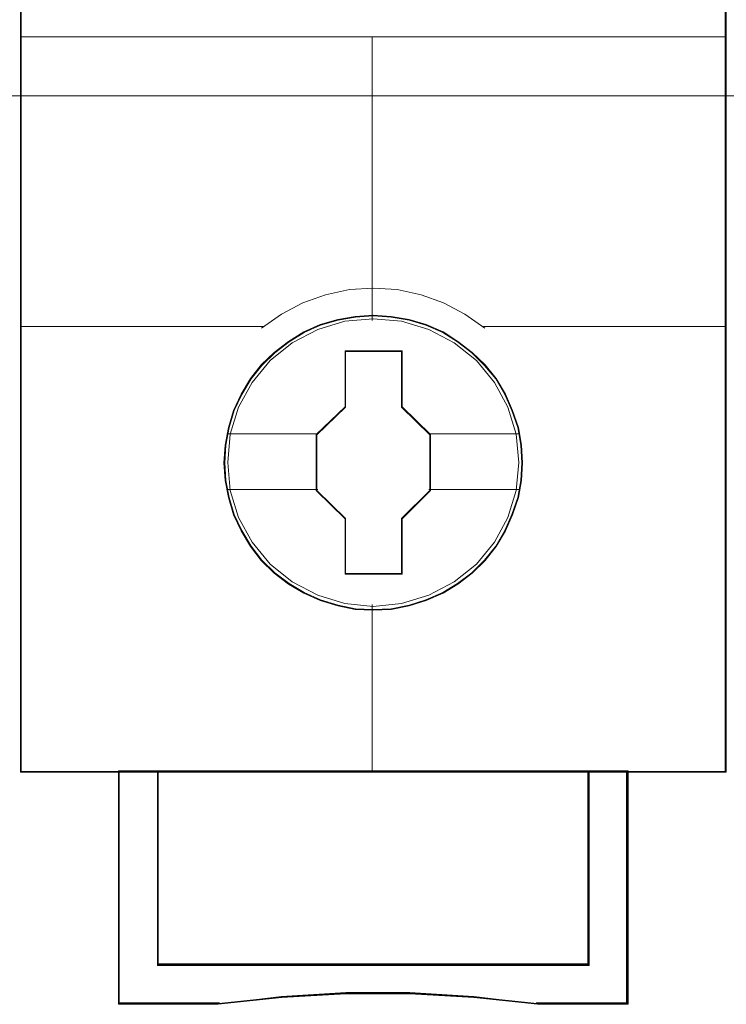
# Model space of a CAD drawing. Header units: millimetres. Extents: x 12819 to 17524, y -4386 to -1138.
# Tile 77 of 94: x 13091.54 to 13093.34, y -4203.69 to -4201.18. Entities that reach past the tile are written whole.
import ezdxf

# ---------------------------------------------------------------- set-up
doc = ezdxf.new("R2010")
doc.units = ezdxf.units.MM
doc.layers.get('0').update_dxf_attribs({"lineweight": 15})
doc.layers.add('45', color=7, linetype='Continuous', lineweight=15)
doc.layers.add('50', color=7, linetype='Continuous', lineweight=15)

# ---------------------------------------------------------------- blocks, each defined once
blk = doc.blocks.new('*U363')
at = {"layer": '50', "color": 7}
blk.add_lwpolyline([(61.985145, -137.349904), (386.014855, -137.349904), (386.014855, -183.652053), (61.985145, -183.652053), (61.985145, -137.349904)], dxfattribs=at)
blk = doc.blocks.new('*U370')
at = {"layer": '45', "color": 7}
for points in [[(313.977086, -119.225501), (296.023065, -119.225501), (296.023065, -200.870911), (313.977086, -200.870911), (313.977086, -119.225501)], [(308.794692, -192.9952), (308.7724, -192.544176), (308.699951, -192.093151), (308.543907, -191.658628), (308.36557, -191.246105), (308.131503, -190.850084), (307.84728, -190.503565), (307.518472, -190.184547), (307.150653, -189.904032), (306.777261, -189.662019), (306.342566, -189.475009), (305.913444, -189.348502), (305.456456, -189.265997), (304.999469, -189.238496), (304.542482, -189.265997), (304.096641, -189.348502), (303.645227, -189.475009), (303.232823, -189.662019), (302.842712, -189.904032), (302.480466, -190.184547), (302.146086, -190.503565), (301.878581, -190.850084), (301.633368, -191.246105), (301.438313, -191.658628), (301.315706, -192.093151), (301.226538, -192.544176), (301.198673, -192.9952), (301.226538, -193.446225), (301.315706, -193.880749), (301.438313, -194.315272), (301.633368, -194.727795), (301.878581, -195.123816), (302.146086, -195.481336), (302.480466, -195.805853), (302.842712, -196.080868), (303.232823, -196.311881), (303.645227, -196.498891), (304.096641, -196.630898), (304.542482, -196.724403), (304.999469, -196.746405), (305.456456, -196.724403), (305.913444, -196.630898), (306.342566, -196.498891), (306.777261, -196.311881), (307.150653, -196.080868), (307.518472, -195.805853), (307.84728, -195.481336), (308.131503, -195.123816), (308.36557, -194.727795), (308.543907, -194.315272), (308.699951, -193.880749), (308.7724, -193.446225), (308.794692, -192.9952)], [(308.794692, -192.9952), (308.7724, -192.544176), (308.699951, -192.093151), (308.543907, -191.658628), (308.36557, -191.246105), (308.131503, -190.850084), (307.84728, -190.503565), (307.518472, -190.184547), (307.150653, -189.904032), (306.777261, -189.662019), (306.342566, -189.475009), (305.913444, -189.348502), (305.456456, -189.265997), (304.999469, -189.238496), (304.542482, -189.265997), (304.096641, -189.348502), (303.645227, -189.475009), (303.232823, -189.662019), (302.842712, -189.904032), (302.480466, -190.184547), (302.146086, -190.503565), (301.878581, -190.850084), (301.633368, -191.246105), (301.438313, -191.658628), (301.315706, -192.093151), (301.226538, -192.544176), (301.198673, -192.9952), (301.226538, -193.446225), (301.315706, -193.880749), (301.438313, -194.315272), (301.633368, -194.727795), (301.878581, -195.123816), (302.146086, -195.481336), (302.480466, -195.805853), (302.842712, -196.080868), (303.232823, -196.311881), (303.645227, -196.498891), (304.096641, -196.630898), (304.542482, -196.724403), (304.999469, -196.746405), (305.456456, -196.724403), (305.913444, -196.630898), (306.342566, -196.498891), (306.777261, -196.311881), (307.150653, -196.080868), (307.518472, -195.805853), (307.84728, -195.481336), (308.131503, -195.123816), (308.36557, -194.727795), (308.543907, -194.315272), (308.699951, -193.880749), (308.7724, -193.446225), (308.794692, -192.9952)], [(308.776596, -192.995187), (308.754416, -192.546328), (308.682334, -192.097468), (308.52708, -191.665031), (308.349646, -191.254488), (308.116764, -190.860368), (307.833979, -190.515513), (307.506836, -190.198027), (307.140879, -189.918858), (306.769378, -189.678007), (306.336883, -189.491894), (305.909933, -189.365995), (305.45526, -189.283886), (305.000586, -189.256517), (304.545912, -189.283886), (304.102328, -189.365995), (303.653199, -189.491894), (303.242884, -189.678007), (302.854748, -189.918858), (302.494336, -190.198027), (302.161648, -190.515513), (301.895497, -190.860368), (301.651526, -191.254488), (301.457458, -191.665031), (301.335472, -192.097468), (301.246756, -192.546328), (301.219032, -192.995187), (301.246756, -193.444047), (301.335472, -193.876484), (301.457458, -194.308922), (301.651526, -194.719464), (301.895497, -195.113585), (302.161648, -195.469388), (302.494336, -195.792348), (302.854748, -196.066042), (303.242884, -196.295946), (303.653199, -196.482059), (304.102328, -196.613432), (304.545912, -196.706488), (305.000586, -196.728384), (305.45526, -196.706488), (305.909933, -196.613432), (306.336883, -196.482059), (306.769378, -196.295946), (307.140879, -196.066042), (307.506836, -195.792348), (307.833979, -195.469388), (308.116764, -195.113585), (308.349646, -194.719464), (308.52708, -194.308922), (308.682334, -193.876484), (308.754416, -193.444047), (308.776596, -192.995187)], [(304.286306, -190.141788), (305.730706, -190.141788), (305.730706, -191.568434), (306.455716, -192.273495), (306.455716, -193.700142), (305.730706, -194.41622), (305.730706, -195.83185), (304.286306, -195.83185), (304.286306, -194.41622), (303.544436, -193.700142), (303.544436, -192.273495), (304.286306, -191.568434), (304.286306, -190.141788)], [(304.286306, -190.141788), (305.730706, -190.141788), (305.730706, -190.141788), (305.730706, -191.568434), (305.730706, -191.568434), (306.455716, -192.273495), (306.455716, -192.273495), (306.455716, -193.700142), (306.455716, -193.700142), (305.730706, -194.41622), (305.730706, -194.41622), (305.730706, -195.83185), (305.730706, -195.83185), (304.286306, -195.83185), (304.286306, -195.83185), (304.286306, -194.41622), (304.286306, -194.41622), (303.544436, -193.700142), (303.544436, -193.700142), (303.544436, -192.273495), (303.544436, -192.273495), (304.286306, -191.568434), (304.286306, -191.568434), (304.286306, -190.141788), (304.286306, -190.141788)], [(304.29518, -190.159808), (305.721623, -190.159808), (305.721623, -191.577419), (306.437619, -192.278014), (306.437619, -193.695624), (305.721623, -194.407166), (305.721623, -195.813829), (304.29518, -195.813829), (304.29518, -194.407166), (303.562533, -193.695624), (303.562533, -192.278014), (304.29518, -191.577419), (304.29518, -190.159808)], [(310.49354, -200.832617), (310.49354, -205.778153), (299.506611, -205.778153), (299.506611, -200.832617), (298.511338, -200.832617), (298.511338, -206.77497), (301.052343, -206.77497), (302.670358, -206.598738), (304.299492, -206.510621), (305.928627, -206.510621), (307.557762, -206.598738), (309.181336, -206.77497), (311.488813, -206.77497), (311.488813, -200.832617), (310.49354, -200.832617)], [(304.994513, -200.832617), (299.504385, -200.832617), (299.504385, -205.78608), (310.495766, -205.78608), (310.495766, -200.832617), (304.994513, -200.832617)], [(310.495766, -205.78608), (310.495766, -200.832617), (304.994513, -200.832617), (299.504385, -200.832617), (299.504385, -205.78608), (310.495766, -205.78608)]]:
    blk.add_lwpolyline(points, close=True, dxfattribs=at)
at = {"layer": '45', "color": 139}
for points in [[(313.977086, -119.225501), (296.023065, -119.225501), (296.023065, -200.870911), (313.977086, -200.870911), (313.977086, -119.225501)], [(308.706472, -192.984069), (308.634016, -192.263525), (308.427795, -191.581484), (308.082237, -190.948945), (307.625207, -190.393412), (307.062281, -189.942384), (306.415752, -189.601364), (305.719061, -189.392351), (304.994502, -189.326347), (304.275517, -189.392351), (303.5844, -189.601364), (302.937871, -189.942384), (302.374944, -190.393412), (301.917915, -190.948945), (301.572356, -191.581484), (301.360562, -192.263525), (301.29368, -192.984069), (301.360562, -193.699112), (301.572356, -194.386653), (301.917915, -195.013691), (302.374944, -195.569225), (302.937871, -196.025753), (303.5844, -196.361273), (304.275517, -196.575786), (304.994502, -196.64729), (305.719061, -196.575786), (306.415752, -196.361273), (307.062281, -196.025753), (307.625207, -195.569225), (308.082237, -195.013691), (308.427795, -194.386653), (308.634016, -193.699112), (308.706472, -192.984069)]]:
    blk.add_lwpolyline(points, close=True, dxfattribs=at)
at = {"layer": '45', "color": 59}
for points in [[(313.95899, -119.243522), (296.041162, -119.243522), (296.041162, -200.852891), (313.95899, -200.852891), (313.95899, -119.243522)], [(310.49354, -200.832617), (310.49354, -205.778153), (299.506611, -205.778153), (299.506611, -200.832617), (298.511338, -200.832617), (298.511338, -206.77497), (301.052343, -206.77497), (302.670358, -206.598738), (304.299492, -206.510621), (305.928627, -206.510621), (307.557762, -206.598738), (309.181336, -206.77497), (311.488813, -206.77497), (311.488813, -200.832617), (310.49354, -200.832617)], [(310.476131, -200.850638), (310.476131, -205.766178), (299.521759, -205.766178), (299.521759, -200.850638), (298.529435, -200.850638), (298.529435, -206.75695), (301.06291, -206.75695), (302.67613, -206.581786), (304.300437, -206.494204), (305.924744, -206.494204), (307.549052, -206.581786), (309.167815, -206.75695), (311.468455, -206.75695), (311.468455, -200.850638), (310.476131, -200.850638)], [(304.994513, -200.832617), (299.504385, -200.832617), (299.504385, -205.78608), (310.495766, -205.78608), (310.495766, -200.832617), (304.994513, -200.832617)], [(310.495766, -205.78608), (310.495766, -200.832617), (304.994513, -200.832617), (299.504385, -200.832617), (299.504385, -205.78608), (310.495766, -205.78608)], [(304.994532, -200.850638), (299.522482, -200.850638), (299.522482, -205.765807), (310.47767, -205.765807), (310.47767, -200.850638), (304.994532, -200.850638)]]:
    blk.add_lwpolyline(points, close=True, dxfattribs=at)
at = {"layer": '45', "color": 139}
for points in [[(296.023065, -182.151823), (313.977086, -182.151823)], [(304.974062, -182.151823), (304.974062, -189.371399)], [(307.8401, -189.56287), (307.326571, -189.210206), (306.790715, -188.920112), (306.215785, -188.715339), (305.607365, -188.584513), (304.993363, -188.544696), (304.390524, -188.584513), (303.782104, -188.715339), (303.207175, -188.920112), (302.660155, -189.210206), (302.157789, -189.56287)], [(296.023065, -189.522323), (302.198506, -189.522323)], [(307.801645, -189.522323), (313.977086, -189.522323)], [(304.974062, -196.602238), (304.974062, -200.870911)], [(298.511338, -200.832617), (298.511338, -206.77497)], [(299.504385, -200.832617), (299.504385, -205.78608)], [(310.457311, -205.78608), (310.457311, -200.832617)], [(311.448096, -200.832617), (311.448096, -206.77497)], [(299.504385, -205.745533), (310.495766, -205.745533)], [(309.188292, -206.77497), (307.561832, -206.573738), (305.929802, -206.473122), (304.297772, -206.473122), (302.665742, -206.573738), (301.044853, -206.77497)], [(301.083308, -206.736676), (298.511338, -206.736676)], [(311.488813, -206.736676), (309.147575, -206.736676)]]:
    blk.add_lwpolyline(points, dxfattribs=at)
at = {"layer": '45', "color": 7}
for points in [[(301.271059, -192.25923), (303.585153, -192.25923)], [(306.414998, -192.25923), (308.722306, -192.25923)], [(301.271059, -193.676114), (303.585153, -193.676114)], [(306.414998, -193.676114), (308.722306, -193.676114)]]:
    blk.add_lwpolyline(points, dxfattribs=at)
at = {"layer": '45', "color": 140}
blk.add_lwpolyline([(310.47767, -205.765807), (310.47767, -200.850638), (304.994532, -200.850638), (299.522482, -200.850638), (299.522482, -205.765807), (310.47767, -205.765807)], close=True, dxfattribs=at)

msp = doc.modelspace()

# ---------------------------------------------------------------- block references
at = {"xscale": 0.1000000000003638, "yscale": 0.1000000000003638, "zscale": 0.1000000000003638}
for name in ['*U363', '*U370']:
    msp.add_blockref(name, (13061.9398, -4183.0131), dxfattribs=at)

doc.saveas('drawing.dxf')
